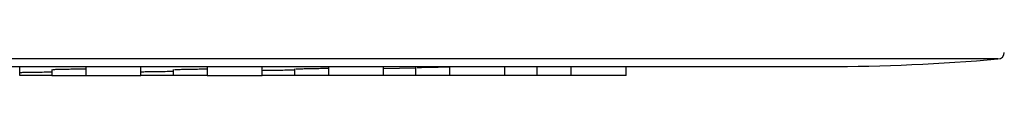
# Model space of a CAD drawing. Header units: millimetres. Extents: x 8 to 2401, y 12 to 2404.
# Tile 28 of 33: x 1288.85 to 1363.81, y 2322.63 to 2324.38. Entities that reach past the tile are written whole.
import ezdxf

# ---------------------------------------------------------------- set-up
doc = ezdxf.new("R2010")
doc.units = ezdxf.units.MM

msp = doc.modelspace()

# ---------------------------------------------------------------- linework, layer by layer
at = {"color": 7, "linetype": 'Continuous', "lineweight": 30}
for p, q in [((1363.326, 2323.89), (1126.294, 2323.89)), ((1139.395, 2323.317), (1350.225, 2323.317)), ((1288.845, 2322.634), (1288.845, 2323.317)), ((1293.878, 2323.317), (1293.878, 2322.634)), ((1298.078, 2322.634), (1298.078, 2323.317)), ((1303.112, 2323.317), (1303.112, 2322.634)), ((1307.312, 2322.634), (1307.312, 2323.317)), ((1312.345, 2323.317), (1312.345, 2322.634)), ((1316.545, 2322.634), (1316.545, 2323.317)), ((1316.545, 2323.177), (1318.99, 2323.222)), ((1318.99, 2323.24), (1318.99, 2322.634)), ((1321.578, 2323.317), (1321.578, 2322.634)), ((1325.778, 2322.634), (1325.778, 2323.317)), ((1328.223, 2323.317), (1328.223, 2322.634)), ((1330.812, 2323.317), (1330.812, 2322.634)), ((1335.011, 2322.634), (1335.011, 2323.317)), ((1291.29, 2323.086), (1291.29, 2322.634)), ((1300.524, 2323.081), (1300.524, 2322.634)), ((1309.757, 2323.132), (1309.757, 2322.634))]:
    msp.add_line(p, q, dxfattribs=at)
for centre, radius, start, end in [((1363.311, 2324.39), 0.5, 271.6977, 359), ((1350.225, 2473.317), 150, 270, 275.01053)]:
    msp.add_arc(centre, radius, start, end, dxfattribs=at)
for points, knots in [([(1319.097, 2323.244), (1319.118, 2323.245), (1319.168, 2323.246), (1319.285, 2323.249), (1319.441, 2323.253), (1319.627, 2323.257), (1319.836, 2323.261), (1320.068, 2323.266), (1320.317, 2323.271), (1320.579, 2323.276), (1320.85, 2323.282), (1321.125, 2323.287), (1321.37, 2323.292), (1321.519, 2323.294), (1321.578, 2323.295)], [0, 0, 0, 0, 0.063456, 0.15138, 0.239154, 0.326858, 0.414782, 0.502094, 0.590322, 0.677978, 0.765288, 0.853775, 0.941361, 1, 1, 1, 1]), ([(1288.845, 2322.869), (1288.855, 2322.869), (1288.894, 2322.87), (1288.997, 2322.873), (1289.151, 2322.876), (1289.337, 2322.879), (1289.546, 2322.883), (1289.777, 2322.887), (1290.026, 2322.89), (1290.288, 2322.894), (1290.559, 2322.897), (1290.834, 2322.901), (1291.08, 2322.903), (1291.23, 2322.905), (1291.29, 2322.905)], [0, 0, 0, 0, 0.028945, 0.120026, 0.210821, 0.301805, 0.392683, 0.483132, 0.57473, 0.665496, 0.755945, 0.847644, 0.938452, 1, 1, 1, 1]), ([(1291.279, 2322.634), (1291.223, 2322.634), (1291.077, 2322.634), (1290.835, 2322.634), (1290.561, 2322.634), (1290.29, 2322.634), (1290.028, 2322.634), (1289.779, 2322.634), (1289.547, 2322.634), (1289.338, 2322.634), (1289.152, 2322.634), (1288.997, 2322.634), (1288.9, 2322.634), (1288.864, 2322.634), (1288.859, 2322.634)], [0, 0, 0, 0, 0.058445, 0.151243, 0.243695, 0.33563, 0.428648, 0.521124, 0.613047, 0.706033, 0.79867, 0.890596, 0.983415, 1, 1, 1, 1]), ([(1291.293, 2322.634), (1291.294, 2322.634), (1291.295, 2322.634), (1291.34, 2322.634), (1291.418, 2322.634), (1291.531, 2322.634), (1291.677, 2322.634), (1291.851, 2322.634), (1292.051, 2322.634), (1292.275, 2322.634), (1292.518, 2322.634), (1292.775, 2322.634), (1293.043, 2322.634), (1293.317, 2322.634), (1293.593, 2322.634), (1293.772, 2322.634), (1293.862, 2322.634)], [0, 0, 0, 0, 0.053399, 0.126471, 0.199541, 0.271899, 0.34481, 0.418036, 0.490394, 0.563153, 0.636447, 0.708851, 0.781625, 0.854725, 0.927095, 1, 1, 1, 1]), ([(1291.357, 2323.093), (1291.362, 2323.093), (1291.384, 2323.095), (1291.46, 2323.098), (1291.583, 2323.102), (1291.74, 2323.107), (1291.925, 2323.111), (1292.135, 2323.116), (1292.367, 2323.121), (1292.616, 2323.125), (1292.878, 2323.129), (1293.149, 2323.133), (1293.424, 2323.137), (1293.67, 2323.139), (1293.819, 2323.141), (1293.878, 2323.141)], [0, 0, 0, 0, 0.020082, 0.103846, 0.187894, 0.271386, 0.35578, 0.439761, 0.523266, 0.607755, 0.691721, 0.775231, 0.859715, 0.943661, 1, 1, 1, 1]), ([(1293.882, 2322.634), (1293.882, 2322.634), (1293.884, 2322.634), (1293.929, 2322.634), (1294.007, 2322.634), (1294.121, 2322.634), (1294.267, 2322.634), (1294.442, 2322.634), (1294.642, 2322.634), (1294.866, 2322.634), (1295.109, 2322.634), (1295.367, 2322.634), (1295.635, 2322.634), (1295.909, 2322.634), (1296.184, 2322.634), (1296.364, 2322.634), (1296.454, 2322.634)], [0, 0, 0, 0, 0.054234, 0.127259, 0.200281, 0.272569, 0.345391, 0.418571, 0.490863, 0.563533, 0.636739, 0.709079, 0.781812, 0.854848, 0.927156, 1, 1, 1, 1]), ([(1296.454, 2322.634), (1296.543, 2322.634), (1296.721, 2322.634), (1296.972, 2322.634), (1297.207, 2322.634), (1297.421, 2322.634), (1297.61, 2322.634), (1297.77, 2322.634), (1297.899, 2322.634), (1297.997, 2322.634), (1298.055, 2322.634), (1298.082, 2322.634), (1298.077, 2322.634), (1298.076, 2322.634)], [0, 0, 0, 0, 0.098294, 0.195672, 0.293856, 0.39213, 0.489503, 0.587688, 0.685516, 0.782422, 0.880109, 0.977973, 1, 1, 1, 1]), ([(1298.078, 2322.918), (1298.088, 2322.918), (1298.127, 2322.919), (1298.231, 2322.922), (1298.385, 2322.924), (1298.571, 2322.928), (1298.78, 2322.931), (1299.011, 2322.935), (1299.26, 2322.939), (1299.522, 2322.943), (1299.793, 2322.947), (1300.068, 2322.951), (1300.314, 2322.954), (1300.464, 2322.956), (1300.524, 2322.957)], [0, 0, 0, 0, 0.029363, 0.120428, 0.211289, 0.302176, 0.393098, 0.48353, 0.575052, 0.665733, 0.756163, 0.84792, 0.938604, 1, 1, 1, 1]), ([(1300.51, 2322.634), (1300.454, 2322.634), (1300.308, 2322.634), (1300.067, 2322.634), (1299.792, 2322.634), (1299.521, 2322.634), (1299.26, 2322.634), (1299.01, 2322.634), (1298.779, 2322.634), (1298.57, 2322.634), (1298.384, 2322.634), (1298.23, 2322.634), (1298.133, 2322.634), (1298.098, 2322.634), (1298.092, 2322.634)], [0, 0, 0, 0, 0.058062, 0.150985, 0.24357, 0.335631, 0.428772, 0.521371, 0.613423, 0.706545, 0.799301, 0.891355, 0.984318, 1, 1, 1, 1]), ([(1303.101, 2322.634), (1303.044, 2322.634), (1302.898, 2322.634), (1302.655, 2322.634), (1302.381, 2322.634), (1302.11, 2322.634), (1301.848, 2322.634), (1301.599, 2322.634), (1301.368, 2322.634), (1301.158, 2322.634), (1300.973, 2322.634), (1300.816, 2322.634), (1300.691, 2322.634), (1300.597, 2322.634), (1300.542, 2322.634), (1300.519, 2322.634), (1300.525, 2322.634), (1300.526, 2322.634)], [0, 0, 0, 0, 0.046279, 0.119216, 0.19188, 0.264138, 0.337247, 0.409928, 0.482176, 0.555261, 0.628084, 0.700334, 0.773274, 0.84618, 0.918434, 0.991303, 1, 1, 1, 1]), ([(1300.628, 2323.088), (1300.65, 2323.089), (1300.7, 2323.091), (1300.818, 2323.095), (1300.974, 2323.099), (1301.159, 2323.104), (1301.369, 2323.108), (1301.6, 2323.113), (1301.849, 2323.118), (1302.111, 2323.122), (1302.382, 2323.126), (1302.657, 2323.131), (1302.903, 2323.134), (1303.052, 2323.136), (1303.112, 2323.137)], [0, 0, 0, 0, 0.064805, 0.15257, 0.240095, 0.327731, 0.415392, 0.502549, 0.590719, 0.678264, 0.765419, 0.853697, 0.941247, 1, 1, 1, 1]), ([(1303.115, 2322.634), (1303.116, 2322.634), (1303.117, 2322.634), (1303.162, 2322.634), (1303.24, 2322.634), (1303.354, 2322.634), (1303.499, 2322.634), (1303.674, 2322.634), (1303.874, 2322.634), (1304.099, 2322.634), (1304.341, 2322.634), (1304.599, 2322.634), (1304.867, 2322.634), (1305.141, 2322.634), (1305.417, 2322.634), (1305.597, 2322.634), (1305.687, 2322.634)], [0, 0, 0, 0, 0.053618, 0.126671, 0.199729, 0.272071, 0.344962, 0.418174, 0.490513, 0.563254, 0.636519, 0.708906, 0.781677, 0.85459, 0.926945, 1, 1, 1, 1]), ([(1305.687, 2322.634), (1305.776, 2322.634), (1305.952, 2322.634), (1306.203, 2322.634), (1306.437, 2322.634), (1306.651, 2322.634), (1306.839, 2322.634), (1306.999, 2322.634), (1307.13, 2322.634), (1307.228, 2322.634), (1307.288, 2322.634), (1307.315, 2322.634), (1307.31, 2322.634), (1307.309, 2322.634)], [0, 0, 0, 0, 0.0976571, 0.1946057, 0.2925551, 0.3906074, 0.4875596, 0.5851135, 0.6832027, 0.7801599, 0.8776794, 0.9756004, 1, 1, 1, 1]), ([(1307.312, 2323.024), (1307.321, 2323.024), (1307.361, 2323.025), (1307.464, 2323.027), (1307.619, 2323.029), (1307.805, 2323.032), (1308.014, 2323.036), (1308.246, 2323.04), (1308.495, 2323.044), (1308.756, 2323.048), (1309.028, 2323.053), (1309.302, 2323.057), (1309.548, 2323.061), (1309.697, 2323.063), (1309.757, 2323.064)], [0, 0, 0, 0, 0.029724, 0.120696, 0.211673, 0.302533, 0.393597, 0.484023, 0.575405, 0.666125, 0.756552, 0.848264, 0.938877, 1, 1, 1, 1]), ([(1309.743, 2322.634), (1309.687, 2322.634), (1309.541, 2322.634), (1309.299, 2322.634), (1309.025, 2322.634), (1308.754, 2322.634), (1308.492, 2322.634), (1308.243, 2322.634), (1308.012, 2322.634), (1307.802, 2322.634), (1307.617, 2322.634), (1307.463, 2322.634), (1307.366, 2322.634), (1307.33, 2322.634), (1307.325, 2322.634)], [0, 0, 0, 0, 0.058382, 0.151283, 0.243841, 0.335882, 0.429009, 0.521582, 0.613615, 0.706724, 0.799473, 0.89151, 0.984445, 1, 1, 1, 1]), ([(1312.331, 2322.634), (1312.275, 2322.634), (1312.129, 2322.634), (1311.887, 2322.634), (1311.613, 2322.634), (1311.342, 2322.634), (1311.08, 2322.634), (1310.831, 2322.634), (1310.6, 2322.634), (1310.391, 2322.634), (1310.206, 2322.634), (1310.049, 2322.634), (1309.924, 2322.634), (1309.83, 2322.634), (1309.775, 2322.634), (1309.752, 2322.634), (1309.758, 2322.634), (1309.759, 2322.634)], [0, 0, 0, 0, 0.04583, 0.1188189, 0.1915655, 0.263878, 0.3370165, 0.4097531, 0.482059, 0.5552022, 0.6280536, 0.7003615, 0.773391, 0.8463545, 0.9186663, 0.9915953, 1, 1, 1, 1]), ([(1309.863, 2323.138), (1309.884, 2323.139), (1309.934, 2323.14), (1310.052, 2323.144), (1310.208, 2323.148), (1310.393, 2323.152), (1310.602, 2323.157), (1310.834, 2323.161), (1311.083, 2323.166), (1311.345, 2323.171), (1311.616, 2323.176), (1311.891, 2323.181), (1312.137, 2323.185), (1312.285, 2323.187), (1312.345, 2323.188)], [0, 0, 0, 0, 0.063954, 0.1518091, 0.2394733, 0.3271504, 0.4148065, 0.5020521, 0.5904016, 0.6778634, 0.7651055, 0.8536561, 0.9412246, 1, 1, 1, 1]), ([(1316.543, 2322.634), (1316.541, 2322.634), (1316.538, 2322.634), (1316.488, 2322.634), (1316.404, 2322.634), (1316.286, 2322.634), (1316.137, 2322.634), (1315.958, 2322.634), (1315.754, 2322.634), (1315.528, 2322.634), (1315.283, 2322.634), (1315.024, 2322.634), (1314.754, 2322.634), (1314.48, 2322.634), (1314.205, 2322.634), (1313.934, 2322.634), (1313.672, 2322.634), (1313.422, 2322.634), (1313.191, 2322.634), (1312.981, 2322.634), (1312.796, 2322.634), (1312.639, 2322.634), (1312.513, 2322.634), (1312.419, 2322.634), (1312.364, 2322.634), (1312.341, 2322.634), (1312.346, 2322.634), (1312.347, 2322.634)], [0, 0, 0, 0, 0.036173, 0.077617, 0.119525, 0.161368, 0.202815, 0.244591, 0.286449, 0.327897, 0.36966, 0.411445, 0.452892, 0.494725, 0.536397, 0.57784, 0.619776, 0.661467, 0.702904, 0.744816, 0.786584, 0.828022, 0.869857, 0.911686, 0.953127, 0.994909, 1, 1, 1, 1]), ([(1318.976, 2322.634), (1318.909, 2322.634), (1318.747, 2322.634), (1318.482, 2322.634), (1318.188, 2322.634), (1317.899, 2322.634), (1317.62, 2322.634), (1317.356, 2322.634), (1317.113, 2322.634), (1316.893, 2322.634), (1316.703, 2322.634), (1316.605, 2322.634), (1316.557, 2322.634)], [0, 0, 0, 0, 0.071956, 0.176163, 0.279664, 0.384275, 0.488707, 0.592212, 0.696607, 0.801131, 0.90465, 1, 1, 1, 1]), ([(1321.564, 2322.634), (1321.508, 2322.634), (1321.362, 2322.634), (1321.12, 2322.634), (1320.845, 2322.634), (1320.575, 2322.634), (1320.313, 2322.634), (1320.064, 2322.634), (1319.833, 2322.634), (1319.623, 2322.634), (1319.438, 2322.634), (1319.282, 2322.634), (1319.157, 2322.634), (1319.063, 2322.634), (1319.008, 2322.634), (1318.986, 2322.634), (1318.991, 2322.634), (1318.992, 2322.634)], [0, 0, 0, 0, 0.046032, 0.119024, 0.191747, 0.264062, 0.337227, 0.409963, 0.482271, 0.555422, 0.628294, 0.700607, 0.773626, 0.846606, 0.918923, 0.991848, 1, 1, 1, 1]), ([(1325.776, 2322.634), (1325.774, 2322.634), (1325.771, 2322.634), (1325.72, 2322.634), (1325.635, 2322.634), (1325.517, 2322.634), (1325.366, 2322.634), (1325.187, 2322.634), (1324.982, 2322.634), (1324.755, 2322.634), (1324.51, 2322.634), (1324.25, 2322.634), (1323.981, 2322.634), (1323.707, 2322.634), (1323.432, 2322.634), (1323.161, 2322.634), (1322.9, 2322.634), (1322.651, 2322.634), (1322.42, 2322.634), (1322.211, 2322.634), (1322.026, 2322.634), (1321.869, 2322.634), (1321.745, 2322.634), (1321.651, 2322.634), (1321.596, 2322.634), (1321.574, 2322.634), (1321.579, 2322.634), (1321.58, 2322.634)], [0, 0, 0, 0, 0.0369339, 0.0785374, 0.1205213, 0.1624328, 0.2040339, 0.2460568, 0.2877782, 0.3291801, 0.3709893, 0.4127259, 0.4541261, 0.4959125, 0.5375484, 0.5789455, 0.6208247, 0.6624644, 0.7038568, 0.7457287, 0.787439, 0.8288337, 0.8706365, 0.9124167, 0.9538147, 0.995557, 1, 1, 1, 1]), ([(1328.209, 2322.634), (1328.155, 2322.634), (1328.011, 2322.634), (1327.771, 2322.634), (1327.497, 2322.634), (1327.225, 2322.634), (1326.963, 2322.634), (1326.714, 2322.634), (1326.482, 2322.634), (1326.272, 2322.634), (1326.086, 2322.634), (1325.931, 2322.634), (1325.833, 2322.634), (1325.797, 2322.634), (1325.791, 2322.634)], [0, 0, 0, 0, 0.056304, 0.149142, 0.241633, 0.333619, 0.426702, 0.519234, 0.611215, 0.704267, 0.796979, 0.888968, 0.981845, 1, 1, 1, 1]), ([(1330.797, 2322.634), (1330.743, 2322.634), (1330.599, 2322.634), (1330.359, 2322.634), (1330.084, 2322.634), (1329.813, 2322.634), (1329.551, 2322.634), (1329.301, 2322.634), (1329.07, 2322.634), (1328.86, 2322.634), (1328.674, 2322.634), (1328.517, 2322.634), (1328.392, 2322.634), (1328.297, 2322.634), (1328.242, 2322.634), (1328.219, 2322.634), (1328.224, 2322.634), (1328.225, 2322.634)], [0, 0, 0, 0, 0.044526, 0.117556, 0.190313, 0.262668, 0.335884, 0.408671, 0.481023, 0.554211, 0.627136, 0.699494, 0.772551, 0.845595, 0.917957, 0.990909, 1, 1, 1, 1]), ([(1335.009, 2322.634), (1335.008, 2322.634), (1335.004, 2322.634), (1334.954, 2322.634), (1334.87, 2322.634), (1334.752, 2322.634), (1334.603, 2322.634), (1334.424, 2322.634), (1334.22, 2322.634), (1333.994, 2322.634), (1333.748, 2322.634), (1333.489, 2322.634), (1333.22, 2322.634), (1332.946, 2322.634), (1332.671, 2322.634), (1332.4, 2322.634), (1332.137, 2322.634), (1331.888, 2322.634), (1331.656, 2322.634), (1331.447, 2322.634), (1331.261, 2322.634), (1331.105, 2322.634), (1330.979, 2322.634), (1330.885, 2322.634), (1330.83, 2322.634), (1330.807, 2322.634), (1330.813, 2322.634), (1330.814, 2322.634)], [0, 0, 0, 0, 0.036611, 0.078032, 0.119828, 0.161584, 0.203004, 0.244812, 0.286639, 0.328054, 0.369788, 0.411518, 0.452935, 0.494758, 0.536411, 0.57782, 0.619715, 0.661465, 0.702877, 0.744674, 0.78643, 0.827845, 0.869644, 0.911357, 0.952776, 0.994625, 1, 1, 1, 1])]:
    msp.add_open_spline(points, degree=3, knots=knots, dxfattribs=at)

doc.saveas('drawing.dxf')
